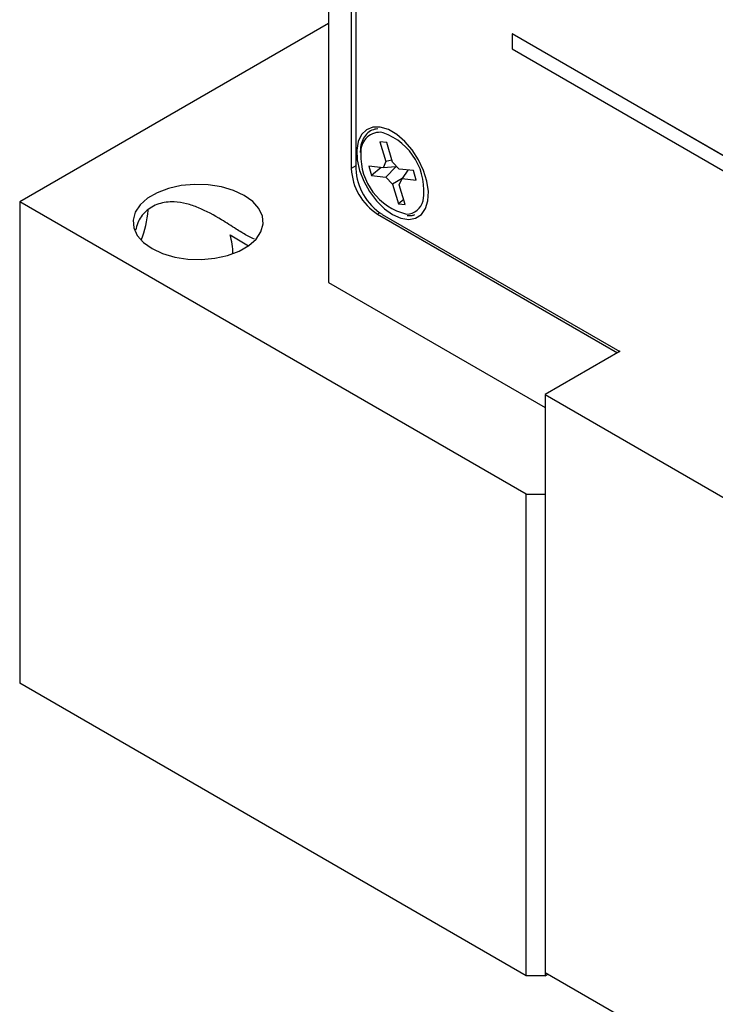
# Model space of a CAD drawing. Header units: inches. Extents: x 6.4 to 30, y 4.1 to 18.2.
# Tile 15 of 34: x 26 to 27.2, y 9 to 10.7. Entities that reach past the tile are written whole.
import ezdxf

# ---------------------------------------------------------------- set-up
doc = ezdxf.new("R2010")
doc.units = ezdxf.units.IN
doc.header["$LTSCALE"] = 2
doc.header["$MEASUREMENT"] = 0

msp = doc.modelspace()

# ---------------------------------------------------------------- linework, layer by layer
at = {"color": 7, "linetype": 'Continuous', "lineweight": 25}
for p, q in [((26.5588, 13.2385), (26.5588, 10.2402)), ((26.5977, 13.2185), (26.5977, 10.4333)), ((26.6054, 13.2075), (26.6054, 10.4329)), ((26.5588, 10.6794), (26.0351, 10.3771)), ((26.8703, 10.6618), (26.8706, 10.662)), ((28.3552, 9.8045), (26.8703, 10.6618)), ((26.8703, 10.6618), (26.8703, 10.6365)), ((28.3555, 9.8047), (26.8706, 10.662)), ((26.8703, 10.6365), (28.3552, 9.7792)), ((26.6577, 10.4777), (26.6463, 10.4788)), ((26.6463, 10.4788), (26.6563, 10.4452)), ((26.6677, 10.4441), (26.6577, 10.4777)), ((26.6517, 10.4348), (26.6275, 10.4372)), ((26.6275, 10.4372), (26.6322, 10.4214)), ((26.6563, 10.4452), (26.6517, 10.4348)), ((26.6732, 10.4364), (26.6517, 10.4348)), ((26.6666, 10.4477), (26.6563, 10.4452)), ((26.6732, 10.4364), (26.6564, 10.419)), ((26.679, 10.4321), (26.6677, 10.4441)), ((26.6745, 10.4369), (26.6732, 10.4364)), ((26.6485, 10.4351), (26.6322, 10.4214)), ((26.6322, 10.4214), (26.6564, 10.419)), ((26.7031, 10.4298), (26.679, 10.4321)), ((26.6935, 10.4307), (26.6837, 10.4163)), ((26.7078, 10.4139), (26.7031, 10.4298)), ((26.6564, 10.419), (26.6677, 10.4071)), ((26.6837, 10.4163), (26.6677, 10.4071)), ((26.6677, 10.4071), (26.6777, 10.3734)), ((26.679, 10.406), (26.6837, 10.4163)), ((26.689, 10.3723), (26.679, 10.406)), ((26.6837, 10.4163), (26.7078, 10.4139)), ((26.8942, 9.8811), (26.0351, 10.3771)), ((26.0351, 10.3771), (26.0351, 9.5605)), ((26.6865, 10.3809), (26.6777, 10.3734)), ((26.6777, 10.3734), (26.689, 10.3723)), ((26.6422, 10.3562), (27.0495, 10.121)), ((26.65, 10.3557), (27.053, 10.1231)), ((26.392, 10.3207), (26.4235, 10.3026)), ((26.5588, 10.2402), (26.9265, 10.0279)), ((27.0538, 10.1235), (26.9265, 10.05)), ((26.9265, 10.05), (27.7326, 9.5847)), ((26.9265, 10.05), (26.9265, 9.0702)), ((26.8942, 9.0646), (26.8942, 9.8811)), ((26.8942, 9.8811), (26.9265, 9.8811)), ((26.8942, 9.0646), (26.0351, 9.5605)), ((26.9265, 9.0702), (27.7325, 8.6049)), ((26.9267, 9.07), (26.9267, 9.0646)), ((26.9267, 9.0646), (26.9314, 9.0673)), ((26.9267, 9.0646), (26.8942, 9.0646))]:
    msp.add_line(p, q, dxfattribs=at)
at = {"color": 8, "linetype": 'Continuous', "lineweight": 25}
for p, q in [((26.6518, 10.4941), (26.6471, 10.4949)), ((26.6054, 10.4378), (26.5977, 10.4333)), ((26.6459, 10.3583), (26.6422, 10.3562))]:
    msp.add_line(p, q, dxfattribs=at)
at = {"color": 7, "linetype": 'Continuous', "lineweight": 25, "flags": 128}
for points in [[(26.6677, 10.3553), (26.6817, 10.3491), (26.695, 10.3471), (26.7068, 10.3492), (26.7165, 10.3555), (26.7235, 10.3655), (26.7276, 10.3788), (26.7284, 10.3946), (26.7259, 10.4121), (26.7203, 10.4303), (26.7119, 10.4482), (26.7011, 10.4649), (26.6885, 10.4795), (26.6747, 10.4912), (26.6606, 10.4994), (26.6469, 10.5036), (26.6343, 10.5035), (26.6234, 10.4993), (26.615, 10.4911), (26.6094, 10.4793), (26.607, 10.4647), (26.6078, 10.4479), (26.6118, 10.43), (26.6189, 10.4118), (26.6286, 10.3943), (26.6404, 10.3786), (26.6537, 10.3653), (26.6677, 10.3553)], [(26.2596, 10.2977), (26.2775, 10.2893), (26.2981, 10.2832), (26.3204, 10.2798), (26.3435, 10.2791), (26.3663, 10.2812), (26.3879, 10.286), (26.4072, 10.2932), (26.4236, 10.3027), (26.4362, 10.3138), (26.4444, 10.3263), (26.448, 10.3395), (26.4468, 10.3528), (26.4409, 10.3657), (26.4304, 10.3775), (26.4158, 10.3879), (26.3979, 10.3963), (26.3773, 10.4024), (26.355, 10.4058), (26.3319, 10.4065), (26.3091, 10.4044), (26.2875, 10.3996), (26.2682, 10.3924), (26.2518, 10.3829), (26.2392, 10.3718), (26.231, 10.3593), (26.2274, 10.3461), (26.2286, 10.3328), (26.2345, 10.3199), (26.245, 10.3081), (26.2596, 10.2977)]]:
    msp.add_lwpolyline(points, dxfattribs=at)
at = {"color": 8, "linetype": 'Continuous', "lineweight": 25}
for centre, radius, start, end in [((26.6465, 10.4621), 0.0328, 88.9521, 185.9783), ((26.6909, 10.3854), 0.0293, 271.0124, 347.0445)]:
    msp.add_arc(centre, radius, start, end, dxfattribs=at)
at = {"color": 7, "linetype": 'Continuous', "lineweight": 25}
for centre, radius, start, end in [((26.6166, 10.3959), 0.1043, 350.5659, 70.2967), ((26.7155, 10.4549), 0.1017, 177.8304, 256.3058), ((26.6944, 10.4377), 0.0968, 182.6055, 237.3945), ((26.7022, 10.4373), 0.0968, 182.6055, 237.3945), ((26.0707, 10.3775), 0.1828, 338.9015, 355.3435), ((26.2934, 10.2904), 0.1032, 359.1374, 17.0936)]:
    msp.add_arc(centre, radius, start, end, dxfattribs=at)
for points, knots in [([(26.6425, 10.5009), (26.6391, 10.5003), (26.632, 10.499), (26.6232, 10.4922), (26.6167, 10.4824), (26.6132, 10.4717), (26.613, 10.4639), (26.6129, 10.4608)], [0, 0, 0, 0, 0.197442, 0.419133, 0.638422, 0.861449, 1, 1, 1, 1]), ([(26.4335, 10.3134), (26.4294, 10.3153), (26.421, 10.3194), (26.401, 10.3314), (26.3736, 10.3494), (26.3451, 10.3651), (26.3179, 10.3742), (26.2948, 10.3779), (26.27, 10.3751), (26.2486, 10.3621), (26.2356, 10.3454), (26.2327, 10.333), (26.2317, 10.3288)], [0, 0, 0, 0, 0.085519, 0.174081, 0.282796, 0.445731, 0.527541, 0.61231, 0.725241, 0.83854, 0.944571, 1, 1, 1, 1]), ([(26.6926, 10.3539), (26.6954, 10.3537), (26.7, 10.3532), (26.7039, 10.3549), (26.7054, 10.3556)], [0, 0, 0, 0, 0.601365, 1, 1, 1, 1])]:
    msp.add_open_spline(points, degree=3, knots=knots, dxfattribs=at)

doc.saveas('drawing.dxf')
